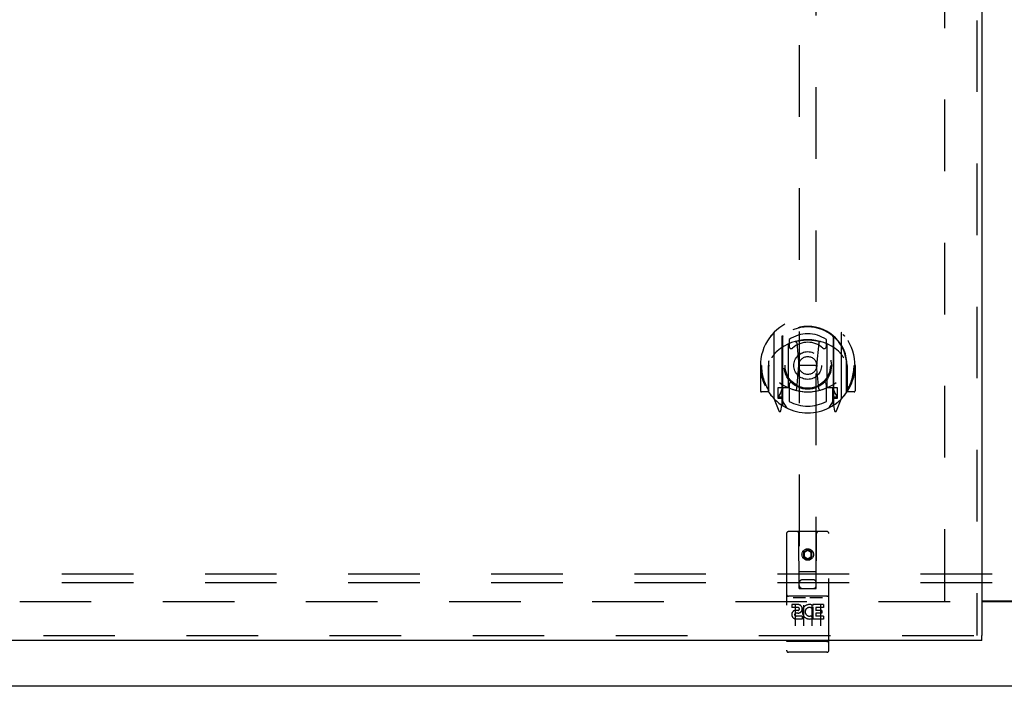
# Model space of a CAD drawing. Header units: inches. Extents: x 0 to 192, y 0 to 125.
# Tile 4 of 21: x 43 to 58, y 40 to 50. Entities that reach past the tile are written whole.
import ezdxf

# ---------------------------------------------------------------- set-up
doc = ezdxf.new("R2010")
doc.units = ezdxf.units.IN
doc.header["$LTSCALE"] = 10.584906
doc.header["$MEASUREMENT"] = 0
doc.linetypes.add('HIDDEN', pattern=[0.2, 0.1, -0.1])
doc.layers.get('0').update_dxf_attribs({"linetype": 'CONTINUOUS'})
for name, color, linetype in [('DEFAULT_2', 8, 'HIDDEN'), ('DOOR_ASSEMBLY_LEFT', 7, 'CONTINUOUS'), ('SUBPANEL', 7, 'CONTINUOUS')]:
    doc.layers.add(name, color=color, linetype=linetype)

msp = doc.modelspace()

# ---------------------------------------------------------------- linework, layer by layer
at = {"color": 3, "linetype": 'Continuous'}
for p, q in [((57.349, 41.564), (59.76, 41.564)), ((59.76, 41.549), (57.349, 41.549)), ((88.479, 40.299), (28.629, 40.299))]:
    msp.add_line(p, q, dxfattribs=at)
at = {"layer": 'DEFAULT_2', "color": 8, "linetype": 'HIDDEN'}
for p, q in [((56.804, 41.564), (56.804, 75.034)), ((56.879, 41.549), (29.729, 41.549))]:
    msp.add_line(p, q, dxfattribs=at)
at = {"layer": 'DOOR_ASSEMBLY_LEFT', "color": 8, "linetype": 'HIDDEN'}
for p, q in [((57.274, 75.549), (57.274, 41.049)), ((54.649, 56.13), (54.649, 41.747)), ((54.899, 41.747), (54.899, 56.13)), ((54.274, 45.523), (54.274, 44.556)), ((54.391, 45.469), (54.391, 44.453)), ((54.399, 45.465), (54.399, 44.462)), ((55.149, 45.465), (55.149, 44.462)), ((55.156, 45.469), (55.156, 44.453)), ((55.274, 44.556), (55.274, 45.523)), ((54.491, 44.721), (54.491, 45.353)), ((54.499, 45.425), (54.499, 45.322)), ((54.611, 45.379), (54.641, 45.04)), ((54.936, 45.379), (54.906, 45.04)), ((55.049, 45.322), (55.049, 45.425)), ((55.056, 45.353), (55.056, 44.721)), ((54.089, 45.04), (54.074, 45.04)), ((54.074, 45.04), (54.074, 44.666)), ((54.191, 45.04), (54.206, 45.04)), ((54.191, 45.04), (54.191, 44.651)), ((54.199, 45.106), (54.199, 45.109)), ((54.199, 44.649), (54.199, 45.106)), ((54.611, 44.695), (54.641, 45.04)), ((54.906, 45.04), (54.641, 45.04)), ((54.937, 44.695), (54.906, 45.04)), ((55.356, 45.04), (55.341, 45.04)), ((55.349, 45.106), (55.349, 45.109)), ((55.349, 44.649), (55.349, 45.106)), ((55.356, 45.04), (55.356, 44.651)), ((55.474, 45.04), (55.459, 45.04)), ((55.474, 45.04), (55.474, 44.666)), ((54.391, 44.71), (54.331, 44.71)), ((54.331, 44.71), (54.331, 44.56)), ((54.491, 44.712), (54.419, 44.712)), ((54.487, 44.714), (54.421, 44.714)), ((54.499, 44.761), (54.499, 44.508)), ((55.049, 44.508), (55.049, 44.761)), ((55.129, 44.712), (55.056, 44.712)), ((55.126, 44.714), (55.06, 44.714)), ((55.216, 44.71), (55.156, 44.71)), ((55.216, 44.56), (55.216, 44.71)), ((54.191, 44.651), (54.089, 44.651)), ((54.191, 44.651), (54.199, 44.666)), ((54.369, 44.634), (54.34, 44.588)), ((54.344, 44.58), (54.399, 44.58)), ((54.401, 44.694), (54.401, 44.486)), ((55.146, 44.486), (55.146, 44.694)), ((55.149, 44.58), (55.204, 44.58)), ((55.208, 44.588), (55.178, 44.634)), ((55.348, 44.666), (55.356, 44.651)), ((55.459, 44.651), (55.356, 44.651)), ((54.278, 44.545), (54.348, 44.37)), ((54.331, 44.56), (54.391, 44.56)), ((54.37, 44.47), (54.374, 44.467)), ((54.377, 44.373), (54.391, 44.453)), ((54.469, 44.411), (54.399, 44.52)), ((55.149, 44.52), (55.079, 44.411)), ((55.156, 44.56), (55.216, 44.56)), ((55.156, 44.453), (55.17, 44.373)), ((55.177, 44.469), (55.178, 44.47)), ((55.178, 44.47), (55.178, 44.47)), ((55.178, 44.47), (55.178, 44.47)), ((55.199, 44.37), (55.269, 44.545)), ((54.461, 42.557), (54.461, 40.832)), ((55.056, 42.587), (54.491, 42.587)), ((54.647, 41.747), (54.644, 42.557)), ((54.9, 41.747), (54.904, 42.557)), ((55.086, 40.832), (55.086, 42.557)), ((54.774, 42.319), (54.711, 42.283)), ((54.711, 42.283), (54.721, 42.277)), ((54.711, 42.283), (54.711, 42.211)), ((54.774, 42.307), (54.721, 42.277)), ((54.721, 42.277), (54.721, 42.217)), ((54.836, 42.283), (54.774, 42.319)), ((54.774, 42.319), (54.774, 42.307)), ((54.826, 42.277), (54.774, 42.307)), ((54.836, 42.283), (54.826, 42.277)), ((54.826, 42.217), (54.826, 42.277)), ((54.836, 42.211), (54.836, 42.283)), ((54.711, 42.211), (54.721, 42.217)), ((54.711, 42.211), (54.774, 42.175)), ((54.721, 42.217), (54.774, 42.186)), ((54.774, 42.186), (54.826, 42.217)), ((54.774, 42.175), (54.836, 42.211)), ((54.774, 42.175), (54.774, 42.186)), ((54.836, 42.211), (54.826, 42.217)), ((54.646, 41.997), (54.901, 41.997)), ((54.859, 41.872), (54.689, 41.872)), ((54.647, 41.747), (54.649, 41.747)), ((54.649, 41.747), (54.899, 41.747)), ((54.899, 41.747), (54.9, 41.747)), ((55.056, 41.63), (54.491, 41.63)), ((54.629, 41.508), (54.537, 41.508)), ((54.537, 41.508), (54.537, 41.465)), ((54.563, 41.614), (54.735, 41.614)), ((54.813, 41.614), (54.985, 41.614)), ((55.006, 41.508), (54.849, 41.508)), ((54.849, 41.508), (54.849, 41.495)), ((55.006, 41.508), (55.006, 41.465)), ((54.629, 41.465), (54.537, 41.465)), ((54.586, 41.499), (54.586, 41.193)), ((54.633, 41.422), (54.587, 41.422)), ((54.629, 41.381), (54.601, 41.381)), ((54.711, 41.499), (54.711, 41.193)), ((54.836, 41.499), (54.836, 41.193)), ((54.849, 41.472), (54.836, 41.453)), ((54.846, 41.497), (54.849, 41.495)), ((54.849, 41.472), (54.849, 41.294)), ((55.006, 41.465), (54.892, 41.465)), ((54.892, 41.465), (54.892, 41.422)), ((54.984, 41.422), (54.892, 41.422)), ((54.984, 41.379), (54.892, 41.379)), ((54.892, 41.379), (54.892, 41.337)), ((54.961, 41.499), (54.961, 41.193)), ((54.984, 41.422), (54.984, 41.379)), ((54.693, 41.337), (54.601, 41.337)), ((54.693, 41.294), (54.601, 41.294)), ((54.693, 41.337), (54.693, 41.294)), ((54.825, 41.342), (54.842, 41.303)), ((55.006, 41.294), (54.849, 41.294)), ((55.006, 41.337), (54.892, 41.337)), ((55.006, 41.337), (55.006, 41.294)), ((28.649, 41.049), (57.349, 41.049)), ((54.479, 40.96), (54.478, 40.96)), ((54.48, 40.96), (54.479, 40.96)), ((54.479, 40.96), (54.479, 40.96)), ((54.481, 40.96), (54.48, 40.96)), ((54.482, 40.96), (54.481, 40.96)), ((54.483, 40.96), (54.482, 40.96)), ((54.484, 40.96), (54.483, 40.96)), ((54.483, 40.96), (54.483, 40.96)), ((54.485, 40.96), (54.484, 40.96)), ((54.486, 40.96), (54.485, 40.96)), ((54.487, 40.96), (54.486, 40.96)), ((54.488, 40.96), (54.487, 40.96)), ((54.487, 40.96), (54.487, 40.96)), ((54.489, 40.96), (54.488, 40.96)), ((54.49, 40.96), (54.489, 40.96)), ((54.491, 40.96), (54.49, 40.96)), ((55.056, 40.96), (54.491, 40.96)), ((55.056, 40.96), (55.057, 40.96)), ((55.057, 40.96), (55.058, 40.96)), ((55.058, 40.96), (55.059, 40.96)), ((55.059, 40.96), (55.06, 40.96)), ((55.06, 40.96), (55.061, 40.96)), ((55.06, 40.96), (55.06, 40.96)), ((55.061, 40.96), (55.062, 40.96)), ((55.062, 40.96), (55.063, 40.96)), ((55.063, 40.96), (55.064, 40.96)), ((55.065, 40.96), (55.066, 40.96)), ((55.066, 40.96), (55.067, 40.96)), ((55.067, 40.96), (55.068, 40.96)), ((55.067, 40.96), (55.067, 40.96)), ((55.068, 40.96), (55.069, 40.96)), ((55.069, 40.96), (55.07, 40.96)), ((55.07, 40.96), (55.07, 40.96)), ((55.056, 40.802), (54.491, 40.802))]:
    msp.add_line(p, q, dxfattribs=at)
at = {"layer": 'DOOR_ASSEMBLY_LEFT', "color": 3, "linetype": 'Continuous'}
for p, q in [((57.349, 75.549), (57.349, 41.049)), ((57.349, 40.974), (28.649, 40.974))]:
    msp.add_line(p, q, dxfattribs=at)
at = {"layer": 'DOOR_ASSEMBLY_LEFT', "color": 7, "linetype": 'Continuous'}
msp.add_line((57.349, 40.974), (57.349, 41.049), dxfattribs=at)
at = {"layer": 'DOOR_ASSEMBLY_LEFT', "color": 8, "linetype": 'HIDDEN'}
for points in [[(54.228, 45.478), (54.229, 45.479), (54.23, 45.48), (54.23, 45.481), (54.231, 45.482), (54.232, 45.482), (54.233, 45.483), (54.233, 45.484), (54.234, 45.485), (54.235, 45.486), (54.236, 45.486), (54.236, 45.487), (54.237, 45.488), (54.238, 45.488), (54.239, 45.489), (54.24, 45.49), (54.24, 45.49), (54.241, 45.491), (54.242, 45.492), (54.243, 45.492), (54.244, 45.493), (54.245, 45.494), (54.245, 45.494), (54.246, 45.495), (54.247, 45.495), (54.248, 45.496), (54.249, 45.496), (54.25, 45.497), (54.251, 45.497), (54.252, 45.498), (54.252, 45.498), (54.253, 45.499), (54.254, 45.499), (54.255, 45.5), (54.256, 45.5)], [(55.291, 45.5), (55.292, 45.5), (55.293, 45.499), (55.294, 45.499), (55.295, 45.498), (55.296, 45.498), (55.297, 45.497), (55.298, 45.497), (55.299, 45.496), (55.299, 45.496), (55.3, 45.495), (55.301, 45.495), (55.302, 45.494), (55.303, 45.494), (55.304, 45.493), (55.305, 45.492), (55.305, 45.492), (55.306, 45.491), (55.307, 45.49), (55.308, 45.49), (55.309, 45.489), (55.31, 45.488), (55.31, 45.488), (55.311, 45.487), (55.312, 45.486), (55.313, 45.486), (55.313, 45.485), (55.314, 45.484), (55.315, 45.483), (55.316, 45.482), (55.316, 45.482), (55.317, 45.481), (55.318, 45.48), (55.318, 45.479), (55.319, 45.478)], [(54.586, 45.396), (54.591, 45.398), (54.597, 45.399), (54.602, 45.401), (54.607, 45.402), (54.613, 45.403), (54.618, 45.405), (54.624, 45.406), (54.629, 45.407), (54.635, 45.408), (54.64, 45.409), (54.646, 45.41), (54.651, 45.411), (54.657, 45.412), (54.662, 45.413), (54.668, 45.414), (54.673, 45.415), (54.679, 45.416), (54.684, 45.416), (54.69, 45.417), (54.696, 45.418), (54.701, 45.418), (54.707, 45.419), (54.712, 45.419), (54.718, 45.42), (54.723, 45.42), (54.729, 45.421), (54.735, 45.421), (54.74, 45.421), (54.746, 45.421), (54.751, 45.422), (54.757, 45.422), (54.763, 45.422), (54.768, 45.422), (54.774, 45.422), (54.779, 45.422), (54.785, 45.422), (54.791, 45.422), (54.796, 45.422), (54.802, 45.421), (54.807, 45.421), (54.813, 45.421), (54.818, 45.421), (54.824, 45.42), (54.83, 45.42), (54.835, 45.419), (54.841, 45.419), (54.846, 45.418), (54.852, 45.418), (54.857, 45.417), (54.863, 45.416), (54.869, 45.416), (54.874, 45.415), (54.88, 45.414), (54.885, 45.413), (54.891, 45.412), (54.896, 45.411), (54.902, 45.41), (54.907, 45.409), (54.913, 45.408), (54.918, 45.407), (54.924, 45.406), (54.929, 45.405), (54.935, 45.403), (54.94, 45.402), (54.945, 45.401), (54.951, 45.399), (54.956, 45.398), (54.962, 45.396)], [(54.319, 45.255), (54.318, 45.253), (54.316, 45.252), (54.315, 45.251), (54.313, 45.249), (54.312, 45.248), (54.31, 45.246), (54.308, 45.244), (54.307, 45.243), (54.305, 45.241), (54.303, 45.239), (54.301, 45.237), (54.299, 45.235), (54.297, 45.233), (54.295, 45.231), (54.293, 45.228), (54.291, 45.226), (54.289, 45.224), (54.287, 45.221), (54.285, 45.218), (54.283, 45.216), (54.281, 45.213), (54.279, 45.21), (54.276, 45.207), (54.274, 45.203), (54.272, 45.2), (54.269, 45.197), (54.267, 45.193), (54.264, 45.189), (54.261, 45.185), (54.259, 45.181), (54.256, 45.177), (54.253, 45.173), (54.25, 45.168), (54.247, 45.163), (54.244, 45.158), (54.241, 45.153)], [(55.306, 45.153), (55.303, 45.158), (55.3, 45.163), (55.297, 45.168), (55.294, 45.173), (55.291, 45.177), (55.289, 45.181), (55.286, 45.185), (55.283, 45.189), (55.281, 45.193), (55.278, 45.197), (55.276, 45.2), (55.274, 45.203), (55.271, 45.207), (55.269, 45.21), (55.267, 45.213), (55.264, 45.216), (55.262, 45.218), (55.26, 45.221), (55.258, 45.224), (55.256, 45.226), (55.254, 45.228), (55.252, 45.231), (55.25, 45.233), (55.248, 45.235), (55.246, 45.237), (55.244, 45.239), (55.243, 45.241), (55.241, 45.243), (55.239, 45.244), (55.238, 45.246), (55.236, 45.248), (55.234, 45.249), (55.233, 45.251), (55.231, 45.252), (55.23, 45.253), (55.228, 45.255)], [(54.256, 44.579), (54.255, 44.579), (54.254, 44.58), (54.253, 44.58), (54.252, 44.581), (54.252, 44.581), (54.251, 44.582), (54.25, 44.582), (54.249, 44.583), (54.248, 44.583), (54.247, 44.584), (54.246, 44.584), (54.245, 44.585), (54.245, 44.585), (54.244, 44.586), (54.243, 44.587), (54.242, 44.587), (54.241, 44.588), (54.24, 44.589), (54.24, 44.589), (54.239, 44.59), (54.238, 44.591), (54.237, 44.591), (54.236, 44.592), (54.236, 44.593), (54.235, 44.594), (54.234, 44.594), (54.233, 44.595), (54.233, 44.596), (54.232, 44.597), (54.231, 44.597), (54.23, 44.598), (54.23, 44.599), (54.229, 44.6), (54.228, 44.601)], [(55.319, 44.601), (55.318, 44.6), (55.318, 44.599), (55.317, 44.598), (55.316, 44.597), (55.316, 44.597), (55.315, 44.596), (55.314, 44.595), (55.313, 44.594), (55.313, 44.594), (55.312, 44.593), (55.311, 44.592), (55.31, 44.591), (55.31, 44.591), (55.309, 44.59), (55.308, 44.589), (55.307, 44.589), (55.306, 44.588), (55.305, 44.587), (55.305, 44.587), (55.304, 44.586), (55.303, 44.585), (55.302, 44.585), (55.301, 44.584), (55.3, 44.584), (55.299, 44.583), (55.299, 44.583), (55.298, 44.582), (55.297, 44.582), (55.296, 44.581), (55.295, 44.581), (55.294, 44.58), (55.293, 44.58), (55.292, 44.579), (55.291, 44.579)], [(54.556, 41.612), (54.556, 41.612), (54.556, 41.612), (54.556, 41.612), (54.557, 41.613), (54.557, 41.613), (54.557, 41.613), (54.557, 41.613), (54.557, 41.613), (54.557, 41.613), (54.557, 41.613), (54.557, 41.613), (54.557, 41.613), (54.558, 41.613), (54.558, 41.613), (54.558, 41.613), (54.558, 41.613), (54.558, 41.613), (54.558, 41.613), (54.558, 41.613), (54.558, 41.613), (54.558, 41.613), (54.559, 41.613), (54.559, 41.613), (54.559, 41.613), (54.559, 41.613), (54.559, 41.613), (54.559, 41.613), (54.56, 41.613), (54.56, 41.613), (54.56, 41.613), (54.56, 41.613), (54.56, 41.613), (54.56, 41.613), (54.56, 41.613), (54.561, 41.613), (54.561, 41.613), (54.561, 41.613), (54.561, 41.613), (54.561, 41.614), (54.562, 41.614), (54.562, 41.614), (54.562, 41.614), (54.562, 41.614), (54.562, 41.614), (54.563, 41.614)], [(54.735, 41.614), (54.735, 41.614), (54.735, 41.614), (54.735, 41.614), (54.735, 41.614), (54.736, 41.614), (54.736, 41.614), (54.736, 41.614), (54.736, 41.613), (54.736, 41.613), (54.737, 41.613), (54.737, 41.613), (54.737, 41.613), (54.737, 41.613), (54.737, 41.613), (54.737, 41.613), (54.738, 41.613), (54.738, 41.613), (54.738, 41.613), (54.738, 41.613), (54.738, 41.613), (54.738, 41.613), (54.739, 41.613), (54.739, 41.613), (54.739, 41.613), (54.739, 41.613), (54.739, 41.613), (54.739, 41.613), (54.739, 41.613), (54.739, 41.613), (54.74, 41.613), (54.74, 41.613), (54.74, 41.613), (54.74, 41.613), (54.74, 41.613), (54.74, 41.613), (54.74, 41.613), (54.74, 41.613), (54.74, 41.613), (54.741, 41.613), (54.741, 41.613), (54.741, 41.613), (54.741, 41.613), (54.741, 41.612), (54.741, 41.612), (54.741, 41.612), (54.741, 41.612)], [(54.806, 41.612), (54.806, 41.612), (54.806, 41.612), (54.806, 41.612), (54.807, 41.613), (54.807, 41.613), (54.807, 41.613), (54.807, 41.613), (54.807, 41.613), (54.807, 41.613), (54.807, 41.613), (54.807, 41.613), (54.807, 41.613), (54.808, 41.613), (54.808, 41.613), (54.808, 41.613), (54.808, 41.613), (54.808, 41.613), (54.808, 41.613), (54.808, 41.613), (54.808, 41.613), (54.809, 41.613), (54.809, 41.613), (54.809, 41.613), (54.809, 41.613), (54.809, 41.613), (54.809, 41.613), (54.809, 41.613), (54.81, 41.613), (54.81, 41.613), (54.81, 41.613), (54.81, 41.613), (54.81, 41.613), (54.81, 41.613), (54.81, 41.613), (54.811, 41.613), (54.811, 41.613), (54.811, 41.613), (54.811, 41.613), (54.811, 41.614), (54.812, 41.614), (54.812, 41.614), (54.812, 41.614), (54.812, 41.614), (54.812, 41.614), (54.813, 41.614)], [(54.985, 41.614), (54.985, 41.614), (54.985, 41.614), (54.985, 41.614), (54.985, 41.614), (54.986, 41.614), (54.986, 41.614), (54.986, 41.614), (54.986, 41.613), (54.986, 41.613), (54.987, 41.613), (54.987, 41.613), (54.987, 41.613), (54.987, 41.613), (54.987, 41.613), (54.987, 41.613), (54.988, 41.613), (54.988, 41.613), (54.988, 41.613), (54.988, 41.613), (54.988, 41.613), (54.988, 41.613), (54.989, 41.613), (54.989, 41.613), (54.989, 41.613), (54.989, 41.613), (54.989, 41.613), (54.989, 41.613), (54.989, 41.613), (54.989, 41.613), (54.99, 41.613), (54.99, 41.613), (54.99, 41.613), (54.99, 41.613), (54.99, 41.613), (54.99, 41.613), (54.99, 41.613), (54.99, 41.613), (54.99, 41.613), (54.991, 41.613), (54.991, 41.613), (54.991, 41.613), (54.991, 41.613), (54.991, 41.612), (54.991, 41.612), (54.991, 41.612), (54.991, 41.612)], [(54.478, 40.96), (54.477, 40.96), (54.477, 40.96), (54.476, 40.961), (54.476, 40.961), (54.476, 40.961), (54.475, 40.961), (54.475, 40.961), (54.475, 40.961), (54.474, 40.961), (54.474, 40.961), (54.474, 40.961), (54.473, 40.961), (54.473, 40.961), (54.473, 40.961), (54.472, 40.961), (54.472, 40.961), (54.472, 40.961), (54.471, 40.961), (54.471, 40.962), (54.471, 40.962), (54.47, 40.962), (54.47, 40.962), (54.47, 40.962), (54.469, 40.962), (54.469, 40.962), (54.469, 40.962), (54.469, 40.962), (54.468, 40.962), (54.468, 40.962), (54.468, 40.962), (54.468, 40.962), (54.467, 40.963), (54.467, 40.963), (54.467, 40.963), (54.467, 40.963), (54.466, 40.963), (54.466, 40.963), (54.466, 40.963), (54.466, 40.963), (54.465, 40.963), (54.465, 40.963), (54.465, 40.963), (54.465, 40.963), (54.465, 40.964), (54.464, 40.964), (54.464, 40.964), (54.464, 40.964), (54.464, 40.964), (54.464, 40.964), (54.464, 40.964), (54.463, 40.964), (54.463, 40.964), (54.463, 40.964), (54.463, 40.965), (54.463, 40.965), (54.463, 40.965), (54.463, 40.965), (54.462, 40.965), (54.462, 40.965), (54.462, 40.965), (54.462, 40.965), (54.462, 40.965), (54.462, 40.965), (54.462, 40.966), (54.462, 40.966), (54.462, 40.966), (54.462, 40.966), (54.462, 40.966), (54.461, 40.966), (54.461, 40.966), (54.461, 40.966), (54.461, 40.966), (54.461, 40.966), (54.461, 40.967), (54.461, 40.967), (54.461, 40.967), (54.461, 40.967), (54.461, 40.967)], [(55.064, 40.96), (55.064, 40.96), (55.065, 40.96)], [(55.07, 40.96), (55.071, 40.96), (55.071, 40.961), (55.071, 40.961), (55.072, 40.961), (55.072, 40.961), (55.073, 40.961), (55.073, 40.961), (55.073, 40.961), (55.074, 40.961), (55.074, 40.961), (55.074, 40.961), (55.075, 40.961), (55.075, 40.961), (55.075, 40.961), (55.076, 40.961), (55.076, 40.961), (55.076, 40.961), (55.077, 40.962), (55.077, 40.962), (55.077, 40.962), (55.077, 40.962), (55.078, 40.962), (55.078, 40.962), (55.078, 40.962), (55.079, 40.962), (55.079, 40.962), (55.079, 40.962), (55.079, 40.962), (55.08, 40.962), (55.08, 40.962), (55.08, 40.963), (55.08, 40.963), (55.081, 40.963), (55.081, 40.963), (55.081, 40.963), (55.081, 40.963), (55.082, 40.963), (55.082, 40.963), (55.082, 40.963), (55.082, 40.963), (55.082, 40.963), (55.083, 40.963), (55.083, 40.964), (55.083, 40.964), (55.083, 40.964), (55.083, 40.964), (55.084, 40.964), (55.084, 40.964), (55.084, 40.964), (55.084, 40.964), (55.084, 40.964), (55.084, 40.964), (55.085, 40.965), (55.085, 40.965), (55.085, 40.965), (55.085, 40.965), (55.085, 40.965), (55.085, 40.965), (55.085, 40.965), (55.085, 40.965), (55.085, 40.965), (55.086, 40.965), (55.086, 40.966), (55.086, 40.966), (55.086, 40.966), (55.086, 40.966), (55.086, 40.966), (55.086, 40.966), (55.086, 40.966), (55.086, 40.966), (55.086, 40.966), (55.086, 40.966), (55.086, 40.967), (55.086, 40.967), (55.086, 40.967), (55.086, 40.967), (55.086, 40.967)]]:
    msp.add_lwpolyline(points, dxfattribs=at)
for centre, radius in [((54.774, 45.042), 0.35), ((54.774, 45.042), 0.335), ((54.774, 45.042), 0.205), ((54.774, 45.042), 0.133), ((54.774, 42.247), 0.085), ((54.774, 42.247), 0.0845)]:
    msp.add_circle(centre, radius, dxfattribs=at)
for centre, radius, start, end in [((54.774, 45.04), 0.7, 305.5126, 234.4874), ((54.774, 45.037), 0.583, 0.2464, 179.7536), ((54.774, 45.032), 0.58, 7.6622, 172.3378), ((54.289, 45.523), 0.015, 135.0748, 180), ((54.406, 45.469), 0.015, 130.3587, 180), ((54.419, 45.465), 0.02, 129.3378, 179.9984), ((54.774, 45.032), 0.48, 55.0461, 124.9539), ((55.129, 45.465), 0.02, 0, 50.6594), ((55.141, 45.469), 0.015, 0, 49.6413), ((55.259, 45.523), 0.015, 0, 44.9252), ((54.774, 44.722), 0.7, 49.529, 130.471), ((54.506, 45.353), 0.015, 112.9863, 180), ((54.529, 45.322), 0.03, 180, 311.1261), ((54.774, 45.042), 0.343, 48.8739, 131.1261), ((54.591, 45.377), 0.02, 5.0796, 105.5752), ((54.956, 45.377), 0.02, 74.4248, 174.9204), ((55.019, 45.322), 0.03, 228.8739, 360), ((55.041, 45.353), 0.015, 0, 67.0137), ((54.774, 45.04), 0.685, 180, 213.0115), ((54.219, 45.106), 0.02, 172.3378, 180), ((54.774, 45.04), 0.685, 326.9885, 360), ((55.329, 45.106), 0.02, 0, 7.6622), ((54.774, 45.352), 0.7, 233.2319, 306.7681), ((54.211, 44.736), 0.188, 327.3208, 360), ((54.419, 44.692), 0.02, 90, 180), ((54.421, 44.694), 0.02, 90, 180), ((54.487, 44.694), 0.02, 66.536, 90), ((54.506, 44.721), 0.015, 180, 247.0137), ((54.774, 45.354), 0.7, 246.536, 293.464), ((54.529, 44.761), 0.03, 48.8739, 180), ((54.774, 45.042), 0.343, 228.8739, 311.1261), ((55.019, 44.761), 0.03, 0, 131.1261), ((55.041, 44.721), 0.015, 292.9863, 360), ((55.06, 44.694), 0.02, 90, 113.464), ((55.126, 44.694), 0.02, 0, 90), ((55.129, 44.692), 0.02, 0, 90), ((55.337, 44.736), 0.188, 180, 212.6792), ((54.089, 44.666), 0.015, 180, 270), ((54.219, 44.649), 0.02, 180, 215.2961), ((54.774, 45.042), 0.7, 215.2961, 324.7039), ((54.344, 44.585), 0.005, 147.3208, 270), ((54.591, 44.697), 0.02, 254.3869, 354.9204), ((54.957, 44.697), 0.02, 185.0796, 285.6131), ((55.204, 44.585), 0.005, 270, 32.6792), ((55.329, 44.649), 0.02, 324.7039, 360), ((55.459, 44.666), 0.015, 270, 360), ((54.289, 44.556), 0.015, 180, 224.9252), ((54.379, 44.486), 0.02, 234.4874, 360), ((54.381, 44.486), 0.02, 234.7457, 360), ((54.419, 44.462), 0.02, 180, 238.5295), ((54.774, 45.042), 0.6, 242.7204, 297.2796), ((55.129, 44.462), 0.02, 301.4688, 359.9992), ((55.166, 44.486), 0.02, 180, 305.2543), ((55.169, 44.486), 0.02, 180, 305.5126), ((55.259, 44.556), 0.015, 315.0748, 360), ((54.362, 44.375), 0.015, 201.8041, 350), ((55.185, 44.375), 0.015, 190, 338.1959), ((54.491, 42.557), 0.03, 90, 180), ((54.614, 42.557), 0.03, 0, 90), ((54.934, 42.557), 0.03, 90, 180), ((55.056, 42.557), 0.03, 0, 90), ((54.689, 41.832), 0.04, 90, 180), ((54.859, 41.832), 0.04, 0, 90), ((54.491, 41.66), 0.03, 180, 270), ((54.689, 41.787), 0.04, 180, 270), ((54.859, 41.787), 0.04, 270, 360), ((55.056, 41.66), 0.03, 270, 360), ((54.629, 41.444), 0.0635, 270, 90), ((54.8, 41.401), 0.107, 64.2636, 293.4027), ((54.601, 41.359), 0.0644, 102.2995, 270.0775), ((54.601, 41.359), 0.0219, 89.9011, 270), ((54.629, 41.443), 0.0219, 280.307, 90), ((54.8, 41.401), 0.0639, 54.8895, 293.4026), ((54.491, 40.832), 0.03, 180, 270), ((55.056, 40.832), 0.03, 270, 360)]:
    msp.add_arc(centre, radius, start, end, dxfattribs=at)
at = {"layer": 'SUBPANEL', "color": 8, "linetype": 'HIDDEN'}
for p, q in [((85.023, 41.955), (32.085, 41.955)), ((85.023, 41.83), (32.085, 41.83))]:
    msp.add_line(p, q, dxfattribs=at)

doc.saveas('drawing.dxf')
